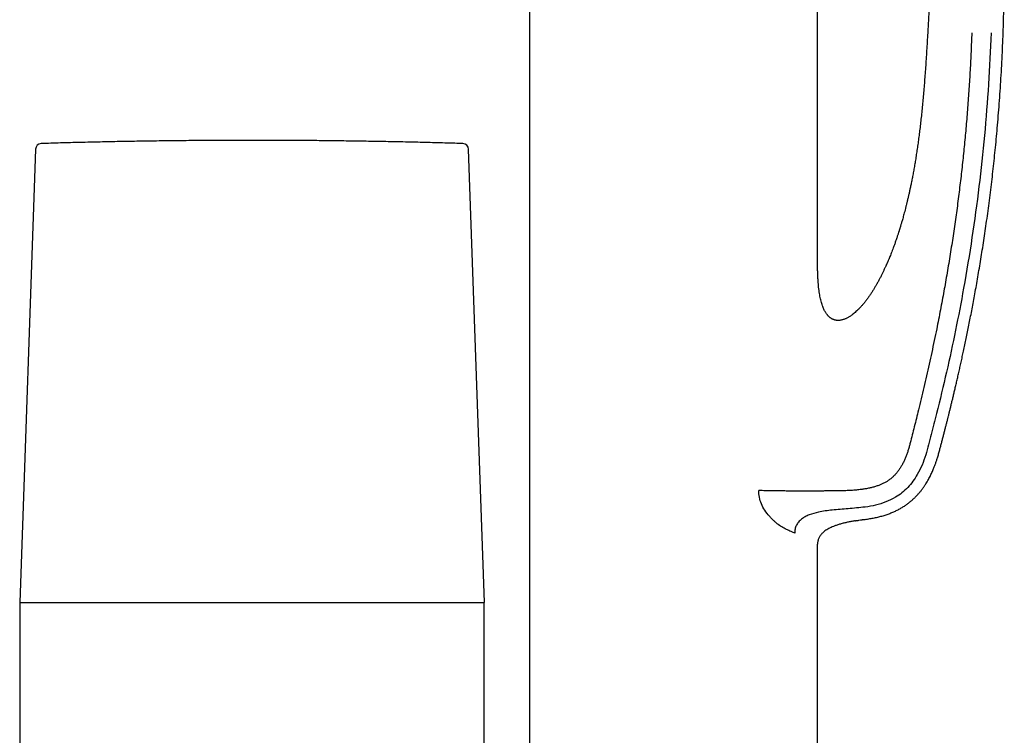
# Model space of a CAD drawing. Header units: millimetres. Extents: x 8 to 869, y 12 to 873.
# Tile 23 of 24: x 772 to 857, y 674 to 736. Entities that reach past the tile are written whole.
import ezdxf

# ---------------------------------------------------------------- set-up
doc = ezdxf.new("R2010")
doc.units = ezdxf.units.MM

msp = doc.modelspace()

# ---------------------------------------------------------------- linework, layer by layer
at = {"color": 7, "linetype": 'Continuous', "lineweight": 30}
for p, q in [((816.034, 737.271), (816.034, 668.141)), ((840.834, 715.641), (840.834, 736.921)), ((773.506, 724.64), (772.143, 685.623)), ((812.15, 685.623), (810.788, 724.64)), ((844.934, 692.779), (844.669, 692.743)), ((838.869, 691.593), (838.67, 691.682)), ((840.834, 668.141), (840.834, 690.641)), ((772.143, 685.623), (812.15, 685.623)), ((772.147, 685.623), (772.147, 659.023)), ((812.147, 666.701), (812.147, 685.623))]:
    msp.add_line(p, q, dxfattribs=at)
for centre, start, end in [((774.005, 724.622), 91.73409, 178), ((810.288, 724.622), 2, 88.26591)]:
    msp.add_arc(centre, 0.5, start, end, dxfattribs=at)
for points, knots in [([(844.934, 692.779), (844.937, 692.779), (845.075, 692.795), (845.343, 692.837), (845.734, 692.908), (846.11, 692.993), (846.473, 693.09), (846.82, 693.2), (847.152, 693.323), (847.468, 693.458), (847.766, 693.604), (848.048, 693.76), (848.312, 693.925), (848.559, 694.096), (848.789, 694.273), (849.003, 694.454), (849.199, 694.638), (849.381, 694.823), (849.548, 695.007), (849.711, 695.202), (849.868, 695.405), (850.019, 695.616), (850.153, 695.82), (850.274, 696.017), (850.381, 696.204), (850.477, 696.382), (850.564, 696.553), (850.645, 696.722), (850.722, 696.89), (850.795, 697.058), (850.876, 697.256), (850.964, 697.485), (851.055, 697.744), (851.148, 698.029), (851.24, 698.339), (851.329, 698.673), (851.417, 699.001), (851.502, 699.324), (851.587, 699.642), (851.669, 699.957), (851.749, 700.265), (851.827, 700.566), (851.902, 700.861), (851.976, 701.153), (852.046, 701.428), (852.113, 701.695), (852.178, 701.958), (852.247, 702.236), (852.319, 702.53), (852.394, 702.838), (852.472, 703.16), (852.552, 703.495), (852.636, 703.846), (852.722, 704.214), (852.812, 704.601), (852.906, 705.006), (853.002, 705.428), (853.1, 705.865), (853.201, 706.318), (853.303, 706.788), (853.41, 707.283), (853.521, 707.805), (853.636, 708.354), (853.753, 708.921), (853.871, 709.506), (853.99, 710.109), (854.111, 710.73), (854.232, 711.369), (854.356, 712.037), (854.482, 712.734), (854.61, 713.462), (854.738, 714.209), (854.866, 714.977), (854.993, 715.764), (855.119, 716.571), (855.244, 717.397), (855.367, 718.244), (855.488, 719.11), (855.606, 719.997), (855.722, 720.903), (855.833, 721.81), (855.938, 722.719), (856.038, 723.628), (856.134, 724.554), (856.226, 725.498), (856.316, 726.48), (856.402, 727.5), (856.485, 728.559), (856.562, 729.637), (856.632, 730.736), (856.695, 731.854), (856.75, 732.969), (856.798, 734.081), (856.837, 735.189), (856.869, 736.314), (856.893, 737.457), (856.909, 738.617), (856.917, 739.794), (856.916, 740.988), (856.906, 742.2), (856.887, 743.429), (856.859, 744.667), (856.821, 745.914), (856.774, 747.171), (856.723, 748.324), (856.684, 749.059), (856.667, 749.37)], [0, 0, 0, 0, 0.000148, 0.006877, 0.013427, 0.019802, 0.026001, 0.032021, 0.03786, 0.043522, 0.049009, 0.054322, 0.059461, 0.064425, 0.069215, 0.073831, 0.078276, 0.082553, 0.086663, 0.090608, 0.095123, 0.0994, 0.103441, 0.107248, 0.110826, 0.114123, 0.117251, 0.120339, 0.123393, 0.126412, 0.129396, 0.134018, 0.138556, 0.143014, 0.148857, 0.154562, 0.160154, 0.165637, 0.171118, 0.176486, 0.181739, 0.186879, 0.191904, 0.196816, 0.201791, 0.205988, 0.210454, 0.215188, 0.22019, 0.22546, 0.230896, 0.23659, 0.242541, 0.24875, 0.25535, 0.262218, 0.269353, 0.276754, 0.284422, 0.292355, 0.300555, 0.309522, 0.318785, 0.328345, 0.338201, 0.348353, 0.3588, 0.369542, 0.380579, 0.392457, 0.404658, 0.417181, 0.430025, 0.443191, 0.456677, 0.470484, 0.484611, 0.499058, 0.513824, 0.528909, 0.544313, 0.559128, 0.574227, 0.589608, 0.605272, 0.621218, 0.638439, 0.655978, 0.673835, 0.692009, 0.710501, 0.72931, 0.747335, 0.765643, 0.784234, 0.803107, 0.822263, 0.841702, 0.861425, 0.881432, 0.901724, 0.922301, 0.942788, 0.963551, 0.984592, 1, 1, 1, 1]), ([(850.721, 747.428), (850.715, 746.831), (850.704, 745.637), (850.675, 743.846), (850.635, 742.055), (850.587, 740.392), (850.533, 738.858), (850.474, 737.452), (850.406, 736.046), (850.351, 735.109), (850.324, 734.641)], [0, 0, 0, 0, 0.140001, 0.279998, 0.419994, 0.559993, 0.669994, 0.779996, 0.889998, 1, 1, 1, 1]), ([(854.114, 734.641), (854.094, 734.105), (854.055, 733.034), (853.973, 731.427), (853.876, 729.822), (853.762, 728.218), (853.631, 726.626), (853.485, 725.048), (853.324, 723.483), (853.146, 721.922), (852.952, 720.353), (852.739, 718.775), (852.509, 717.187), (852.261, 715.596), (851.996, 714.002), (851.714, 712.401), (851.414, 710.796), (851.135, 709.383), (850.885, 708.165), (850.669, 707.147), (850.448, 706.134), (850.223, 705.131), (849.994, 704.14), (849.762, 703.163), (849.545, 702.275), (849.347, 701.474), (849.169, 700.758), (848.991, 700.055), (848.848, 699.488), (848.734, 699.055), (848.647, 698.753), (848.55, 698.456), (848.443, 698.166), (848.324, 697.883), (848.193, 697.608), (848.052, 697.352), (847.903, 697.114), (847.747, 696.895), (847.577, 696.688), (847.393, 696.496), (847.196, 696.319), (846.986, 696.158), (846.763, 696.013), (846.53, 695.885), (846.288, 695.772), (846.027, 695.67), (845.747, 695.578), (845.448, 695.499), (845.141, 695.433), (844.826, 695.378), (844.469, 695.329), (844.067, 695.289), (843.618, 695.259), (843.192, 695.242), (842.792, 695.232), (842.419, 695.228), (842.036, 695.225), (841.643, 695.222), (841.243, 695.219), (840.836, 695.217), (840.424, 695.216), (840.006, 695.214), (839.596, 695.214), (839.195, 695.214), (838.804, 695.215), (838.413, 695.217), (838.022, 695.22), (837.655, 695.223), (837.312, 695.227), (836.994, 695.232), (836.68, 695.237), (836.371, 695.244), (836.069, 695.251), (835.875, 695.257), (835.778, 695.26)], [0, 0, 0, 0, 0.031348, 0.062714, 0.094084, 0.125442, 0.156771, 0.187494, 0.218158, 0.248778, 0.279378, 0.310617, 0.341905, 0.373279, 0.404773, 0.436442, 0.468317, 0.500315, 0.520687, 0.54101, 0.561231, 0.581293, 0.601146, 0.620738, 0.64002, 0.654625, 0.669001, 0.683144, 0.697057, 0.703227, 0.70935, 0.715426, 0.721456, 0.72744, 0.733377, 0.739265, 0.744546, 0.74979, 0.754999, 0.760177, 0.765337, 0.770491, 0.775651, 0.780829, 0.78604, 0.791291, 0.797229, 0.803246, 0.809361, 0.815586, 0.821934, 0.83045, 0.839216, 0.848253, 0.855352, 0.86263, 0.870095, 0.87776, 0.885637, 0.893576, 0.901699, 0.909991, 0.918435, 0.926232, 0.934137, 0.94214, 0.950232, 0.9584, 0.965256, 0.972153, 0.979083, 0.986038, 0.993012, 1, 1, 1, 1]), ([(850.324, 734.641), (850.308, 734.385), (850.277, 733.88), (850.23, 733.131), (850.183, 732.399), (850.135, 731.685), (850.085, 730.993), (850.034, 730.322), (849.981, 729.673), (849.926, 729.041), (849.868, 728.423), (849.808, 727.817), (849.745, 727.226), (849.68, 726.653), (849.612, 726.097), (849.542, 725.56), (849.471, 725.041), (849.398, 724.54), (849.324, 724.057), (849.249, 723.592), (849.173, 723.145), (849.097, 722.717), (849.02, 722.306), (848.943, 721.913), (848.869, 721.548), (848.798, 721.209), (848.73, 720.896), (848.663, 720.598), (848.597, 720.315), (848.533, 720.047), (848.468, 719.786), (848.404, 719.532), (848.341, 719.287), (848.28, 719.06), (848.223, 718.851), (848.17, 718.66), (848.12, 718.486), (848.077, 718.336), (848.039, 718.207), (848.007, 718.099), (847.978, 718.004), (847.954, 717.923), (847.933, 717.855), (847.916, 717.8), (847.903, 717.759), (847.895, 717.732), (847.889, 717.714), (847.884, 717.696), (847.874, 717.664), (847.859, 717.617), (847.839, 717.555), (847.814, 717.476), (847.784, 717.38), (847.747, 717.267), (847.704, 717.138), (847.656, 716.995), (847.607, 716.849), (847.556, 716.704), (847.507, 716.563), (847.456, 716.42), (847.405, 716.281), (847.344, 716.113), (847.271, 715.92), (847.188, 715.705), (847.109, 715.505), (847.034, 715.32), (846.973, 715.172), (846.926, 715.062), (846.894, 714.987), (846.866, 714.923), (846.844, 714.871), (846.827, 714.831), (846.813, 714.801), (846.801, 714.773), (846.788, 714.742), (846.768, 714.697), (846.741, 714.636), (846.705, 714.556), (846.662, 714.462), (846.612, 714.354), (846.542, 714.204), (846.45, 714.013), (846.336, 713.781), (846.212, 713.539), (846.078, 713.288), (845.944, 713.046), (845.81, 712.813), (845.677, 712.591), (845.535, 712.365), (845.384, 712.134), (845.223, 711.901), (845.055, 711.67), (844.883, 711.448), (844.713, 711.241), (844.546, 711.052), (844.384, 710.881), (844.226, 710.726), (844.074, 710.588), (843.928, 710.466), (843.795, 710.364), (843.674, 710.28), (843.567, 710.211), (843.462, 710.149), (843.362, 710.096), (843.263, 710.049), (843.162, 710.007), (843.053, 709.969), (842.934, 709.936), (842.822, 709.914), (842.718, 709.902), (842.625, 709.898), (842.529, 709.901), (842.441, 709.911), (842.365, 709.925), (842.305, 709.941), (842.252, 709.958), (842.202, 709.976), (842.14, 710.002), (842.069, 710.039), (841.995, 710.084), (841.932, 710.129), (841.879, 710.171), (841.835, 710.21), (841.797, 710.246), (841.762, 710.282), (841.724, 710.323), (841.68, 710.374), (841.628, 710.44), (841.571, 710.521), (841.51, 710.617), (841.446, 710.73), (841.381, 710.861), (841.317, 711.008), (841.254, 711.174), (841.195, 711.356), (841.138, 711.556), (841.086, 711.769), (841.04, 711.996), (840.999, 712.236), (840.962, 712.491), (840.931, 712.761), (840.904, 713.046), (840.882, 713.345), (840.864, 713.67), (840.85, 714.023), (840.841, 714.403), (840.836, 714.8), (840.834, 715.214), (840.834, 715.497), (840.834, 715.641)], [0, 0, 0, 0, 0.022962, 0.045399, 0.067308, 0.088692, 0.109549, 0.129522, 0.148987, 0.167945, 0.186395, 0.204698, 0.222472, 0.239718, 0.256435, 0.272624, 0.288285, 0.303417, 0.31802, 0.332094, 0.34564, 0.358658, 0.371147, 0.383109, 0.394542, 0.404559, 0.414131, 0.423259, 0.431942, 0.440181, 0.447975, 0.456084, 0.463649, 0.47067, 0.477146, 0.483078, 0.488467, 0.493311, 0.497104, 0.50048, 0.50344, 0.505983, 0.50811, 0.50982, 0.511113, 0.51199, 0.512344, 0.512773, 0.513742, 0.515262, 0.517235, 0.519581, 0.522677, 0.526249, 0.530296, 0.534818, 0.539815, 0.544075, 0.548624, 0.5532, 0.557635, 0.561931, 0.569253, 0.576128, 0.582557, 0.588538, 0.594073, 0.596835, 0.599311, 0.601395, 0.603085, 0.604383, 0.605274, 0.606058, 0.607068, 0.608306, 0.610468, 0.613095, 0.616185, 0.61974, 0.623677, 0.631032, 0.638767, 0.646881, 0.655375, 0.664248, 0.67173, 0.679461, 0.687442, 0.695675, 0.704156, 0.712867, 0.721323, 0.729316, 0.736845, 0.743909, 0.750509, 0.756646, 0.762317, 0.767524, 0.7717, 0.77552, 0.778997, 0.782563, 0.785631, 0.788887, 0.792329, 0.795972, 0.799936, 0.802589, 0.805371, 0.808281, 0.811199, 0.813292, 0.815159, 0.816797, 0.818267, 0.819944, 0.822781, 0.825464, 0.827727, 0.829702, 0.831472, 0.833037, 0.834399, 0.835973, 0.838, 0.840494, 0.843453, 0.846872, 0.850753, 0.855099, 0.85991, 0.865183, 0.870922, 0.877124, 0.883788, 0.890623, 0.89789, 0.905586, 0.913708, 0.922256, 0.931231, 0.940635, 0.951472, 0.962827, 0.974701, 0.987091, 1, 1, 1, 1]), ([(855.773, 734.641), (855.708, 733.168), (855.579, 730.222), (855.226, 725.813), (854.755, 721.417), (854.155, 717.036), (853.472, 712.917), (852.731, 709.058), (851.954, 705.458), (851.312, 702.771), (850.86, 700.987), (850.63, 700.095), (850.393, 699.206), (850.16, 698.316), (849.847, 697.45), (849.479, 696.691), (849.063, 696.047), (848.621, 695.519), (848.113, 695.052), (847.48, 694.621), (846.718, 694.259), (845.84, 693.986), (845.236, 693.884), (844.934, 693.833)], [0, 0, 0, 0, 0.100118, 0.200225, 0.300317, 0.400397, 0.500464, 0.58384, 0.667207, 0.750568, 0.771408, 0.792247, 0.813086, 0.833919, 0.854718, 0.8755, 0.891066, 0.906639, 0.922195, 0.937735, 0.958479, 0.979224, 1, 1, 1, 1]), ([(810.284, 725.122), (810.054, 725.129), (809.259, 725.154), (807.899, 725.19), (806.203, 725.233), (804.506, 725.27), (802.81, 725.303), (801.114, 725.33), (799.417, 725.353), (797.721, 725.372), (796.024, 725.385), (794.328, 725.393), (792.631, 725.397), (790.934, 725.396), (789.238, 725.39), (787.541, 725.38), (785.845, 725.364), (784.148, 725.344), (782.452, 725.319), (780.755, 725.289), (779.059, 725.255), (777.363, 725.215), (775.673, 725.171), (774.55, 725.138), (773.991, 725.122)], [0, 0, 0, 0, 0.019008, 0.065747, 0.112487, 0.159227, 0.205967, 0.252707, 0.299448, 0.346188, 0.392928, 0.439668, 0.486408, 0.533149, 0.579889, 0.626629, 0.67337, 0.72011, 0.76685, 0.813591, 0.860331, 0.907072, 0.953813, 1, 1, 1, 1]), ([(838.249, 691.865), (838.117, 691.927), (837.856, 692.05), (837.522, 692.275), (837.261, 692.481), (837.069, 692.652), (836.881, 692.837), (836.615, 693.127), (836.298, 693.531), (835.995, 694.083), (835.803, 694.664), (835.786, 695.063), (835.778, 695.26)], [0, 0, 0, 0, 0.1277823, 0.2524421, 0.3141172, 0.3756065, 0.4371148, 0.4988468, 0.6427973, 0.7702898, 0.8869415, 1, 1, 1, 1]), ([(844.934, 693.833), (844.444, 693.783), (843.502, 693.687), (842.153, 693.6), (841.032, 693.444), (840.253, 693.231), (839.776, 693.011), (839.462, 692.811), (839.197, 692.563), (839.002, 692.267), (838.889, 691.936), (838.875, 691.707), (838.869, 691.593)], [0, 0, 0, 0, 0.210823, 0.404628, 0.577574, 0.693787, 0.748434, 0.801209, 0.85243, 0.902333, 0.951441, 1, 1, 1, 1]), ([(844.101, 692.659), (844.099, 692.658), (843.995, 692.642), (843.789, 692.605), (843.485, 692.546), (843.183, 692.478), (842.885, 692.402), (842.594, 692.315), (842.335, 692.225), (842.108, 692.133), (841.913, 692.043), (841.73, 691.945), (841.558, 691.839), (841.401, 691.725), (841.271, 691.611), (841.165, 691.5), (841.081, 691.395), (841.007, 691.285), (840.946, 691.168), (840.897, 691.045), (840.861, 690.916), (840.839, 690.781), (840.836, 690.688), (840.834, 690.641)], [0, 0, 0, 0, 0.002089, 0.075939, 0.151169, 0.225616, 0.29988, 0.373267, 0.445138, 0.498235, 0.549936, 0.600083, 0.648575, 0.695389, 0.740598, 0.773571, 0.805884, 0.837723, 0.869331, 0.901001, 0.933077, 0.965941, 1, 1, 1, 1]), ([(844.048, 692.649), (844.068, 692.653), (844.184, 692.673), (844.393, 692.705), (844.668, 692.744), (844.847, 692.767), (844.934, 692.779)], [0, 0, 0, 0, 0.069416, 0.394663, 0.706121, 1, 1, 1, 1])]:
    msp.add_open_spline(points, degree=3, knots=knots, dxfattribs=at)
msp.add_open_spline([(838.67, 691.682), (838.602, 691.712), (838.466, 691.773), (838.321, 691.834), (838.249, 691.865)], degree=3, dxfattribs=at)

doc.saveas('drawing.dxf')
